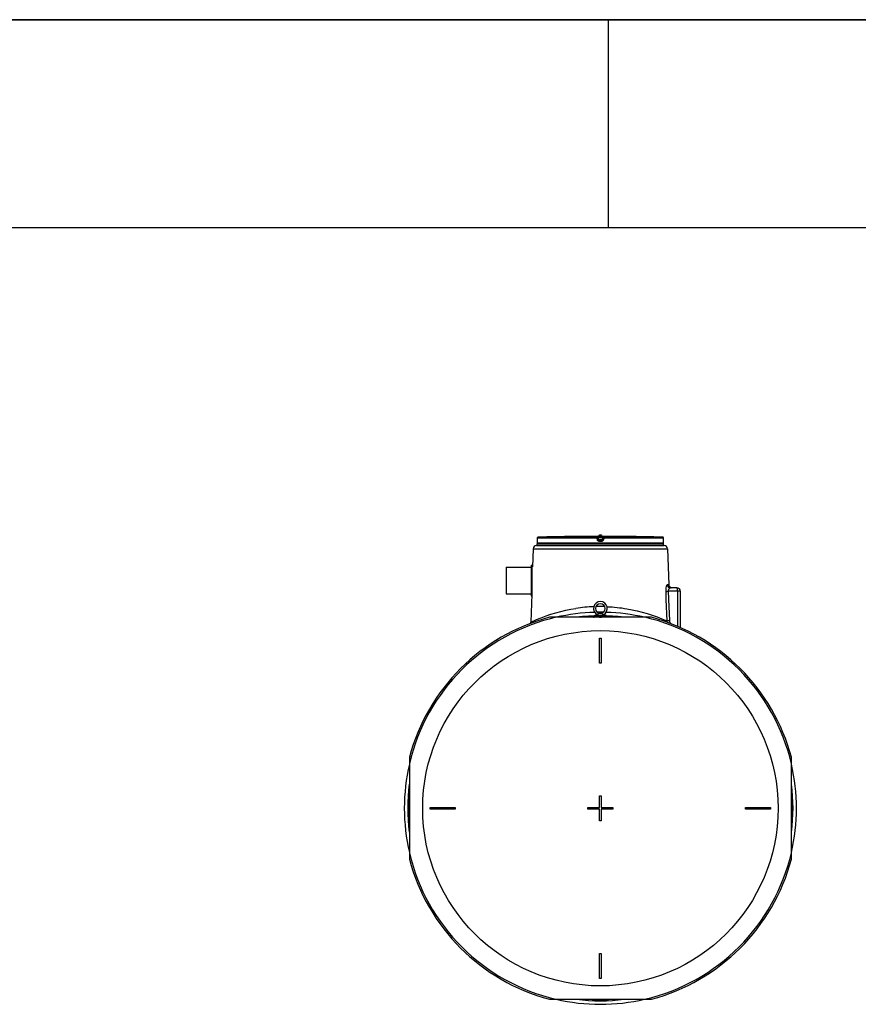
# Model space of a CAD drawing. Header units: millimetres. Extents: x 0 to 297, y 0 to 210.
# Tile 12 of 20: x 120 to 161, y 163 to 210. Entities that reach past the tile are written whole.
import ezdxf

# ---------------------------------------------------------------- set-up
doc = ezdxf.new("R2010")
doc.units = ezdxf.units.MM
doc.header["$LTSCALE"] = 16.335
doc.layers.get('0').update_dxf_attribs({"linetype": 'CONTINUOUS'})
doc.layers.add('AXES_REF', color=7, linetype='CONTINUOUS')

# ---------------------------------------------------------------- blocks, each defined once
blk = doc.blocks.new('MARGEA4_BL0', base_point=(148.514, 105.014))
at = {"color": 7, "linetype": 'Continuous'}
for p, q in [((297.014, 210.014), (0.014, 210.014)), ((148.514, 210.014), (148.514, 200.014)), ((287.014, 200.014), (10.014, 200.014))]:
    blk.add_line(p, q, dxfattribs=at)

msp = doc.modelspace()

# ---------------------------------------------------------------- linework, layer by layer
at = {"color": 7, "linetype": 'Continuous'}
for p, q in [((0, 210), (297, 210)), ((145.103, 185.095), (145.102, 184.998)), ((146.892, 185.167), (146.841, 185.166)), ((146.897, 185.167), (146.885, 185.167)), ((146.897, 185.167), (146.896, 185.167)), ((146.897, 185.167), (146.897, 185.167)), ((146.897, 185.167), (146.897, 185.167)), ((148.034, 185.044), (148.023, 185.131)), ((148.254, 185.131), (148.243, 185.041)), ((149.381, 185.167), (149.381, 185.167)), ((149.382, 185.167), (149.381, 185.167)), ((149.381, 185.167), (149.381, 185.167)), ((149.381, 185.167), (149.381, 185.167)), ((149.435, 185.166), (149.382, 185.167)), ((149.437, 185.166), (149.435, 185.166)), ((151.175, 185.005), (151.175, 185.095)), ((145.072, 184.734), (151.206, 184.734)), ((145.101, 184.947), (145.1, 184.941)), ((145.102, 184.967), (145.101, 184.962)), ((145.101, 184.962), (145.101, 184.958)), ((145.101, 184.958), (145.101, 184.954)), ((145.101, 184.954), (145.101, 184.951)), ((145.101, 184.951), (145.101, 184.949)), ((145.101, 184.949), (145.101, 184.947)), ((145.101, 184.947), (145.101, 184.947)), ((145.102, 184.998), (145.102, 184.991)), ((145.102, 184.991), (145.102, 184.984)), ((145.102, 184.984), (145.102, 184.978)), ((145.102, 184.978), (145.102, 184.972)), ((145.102, 184.972), (145.102, 184.967)), ((148.034, 185.044), (148.034, 185.041)), ((151.175, 184.997), (151.175, 185.005)), ((151.175, 184.99), (151.175, 184.997)), ((151.176, 184.983), (151.175, 184.99)), ((151.176, 184.976), (151.176, 184.983)), ((151.176, 184.97), (151.176, 184.976)), ((151.176, 184.964), (151.176, 184.97)), ((151.176, 184.96), (151.176, 184.964)), ((151.176, 184.956), (151.176, 184.96)), ((151.177, 184.953), (151.176, 184.956)), ((151.177, 184.95), (151.177, 184.953)), ((151.177, 184.948), (151.177, 184.95)), ((151.177, 184.947), (151.177, 184.948)), ((151.177, 184.941), (151.177, 184.947)), ((151.179, 184.854), (151.179, 184.935)), ((144.912, 184.579), (144.883, 183.714)), ((151.366, 184.579), (151.424, 182.848)), ((144.804, 183.786), (144.804, 182.322)), ((144.804, 183.786), (144.836, 183.786)), ((144.836, 183.786), (144.836, 182.322)), ((144.84, 183.714), (144.883, 183.714)), ((144.838, 182.394), (144.793, 181.049)), ((144.804, 182.322), (144.836, 182.322)), ((151.819, 182.694), (151.508, 182.694)), ((151.979, 182.534), (151.979, 180.793)), ((147.865, 181.358), (147.865, 181.39)), ((147.865, 181.39), (148.413, 181.39)), ((148.139, 181.474), (148.138, 181.474)), ((148.413, 181.358), (148.413, 181.39)), ((150.59, 181.282), (145.687, 181.282)), ((147.918, 181.282), (147.88, 181.296)), ((148.079, 181.284), (148.079, 181.283)), ((148.184, 181.282), (148.198, 181.288)), ((148.099, 179.082), (148.099, 180.282)), ((148.099, 180.282), (148.179, 180.282)), ((148.179, 180.282), (148.179, 179.082)), ((148.179, 179.082), (148.099, 179.082)), ((138.959, 174.553), (138.959, 169.65)), ((157.319, 169.65), (157.319, 174.553)), ((148.099, 172.702), (148.179, 172.702)), ((148.099, 172.142), (148.099, 172.702)), ((148.179, 172.702), (148.179, 172.142)), ((139.959, 172.062), (139.959, 172.142)), ((139.959, 172.142), (141.159, 172.142)), ((141.159, 172.062), (139.959, 172.062)), ((141.159, 172.142), (141.159, 172.062)), ((147.539, 172.142), (148.099, 172.142)), ((147.539, 172.062), (147.539, 172.142)), ((148.099, 172.062), (147.539, 172.062)), ((148.099, 171.502), (148.099, 172.062)), ((148.179, 172.142), (148.739, 172.142)), ((148.739, 172.062), (148.179, 172.062)), ((148.179, 172.062), (148.179, 171.502)), ((148.739, 172.142), (148.739, 172.062)), ((155.119, 172.142), (156.319, 172.142)), ((155.119, 172.062), (155.119, 172.142)), ((156.319, 172.062), (155.119, 172.062)), ((156.319, 172.142), (156.319, 172.062)), ((148.179, 171.502), (148.099, 171.502)), ((148.099, 165.122), (148.179, 165.122)), ((148.099, 163.922), (148.099, 165.122)), ((148.179, 165.122), (148.179, 163.922)), ((148.179, 163.922), (148.099, 163.922)), ((145.687, 162.922), (150.59, 162.922))]:
    msp.add_line(p, q, dxfattribs=at)
at = {"color": 9, "linetype": 'Continuous'}
for p, q in [((145.103, 185.095), (145.102, 185.005)), ((147.981, 185.095), (145.103, 185.095)), ((145.103, 185.095), (145.103, 185.095)), ((147.983, 185.135), (145.142, 185.135)), ((146.897, 185.167), (146.897, 185.167)), ((147.993, 185.005), (147.981, 185.095)), ((147.983, 185.135), (147.983, 185.166)), ((148.023, 185.1), (148.023, 185.131)), ((148.034, 185.01), (148.023, 185.1)), ((148.04, 185.167), (148.04, 185.127)), ((148.04, 185.167), (148.139, 185.167)), ((148.05, 185.047), (148.04, 185.127)), ((148.238, 185.127), (148.04, 185.127)), ((148.139, 185.167), (148.238, 185.167)), ((148.238, 185.127), (148.228, 185.047)), ((148.238, 185.167), (148.238, 185.127)), ((148.254, 185.1), (148.243, 185.01)), ((148.254, 185.131), (148.254, 185.1)), ((148.296, 185.095), (148.285, 185.005)), ((148.294, 185.166), (148.294, 185.135)), ((151.136, 185.135), (148.294, 185.135)), ((151.175, 185.095), (148.296, 185.095)), ((149.381, 185.167), (149.381, 185.167)), ((151.175, 185.095), (151.175, 185.095)), ((151.175, 185.005), (151.175, 185.095)), ((145.099, 184.935), (145.099, 184.935)), ((151.179, 184.854), (145.099, 184.854)), ((145.102, 185.005), (145.102, 185.005)), ((145.102, 185.005), (145.102, 185.005)), ((145.102, 185.005), (145.102, 185.005)), ((148.034, 185.041), (148.034, 185.01)), ((148.05, 185.042), (148.05, 185.047)), ((148.05, 185.047), (148.228, 185.047)), ((148.139, 184.935), (148.073, 184.935)), ((148.074, 185.006), (148.074, 184.975)), ((148.074, 185.006), (148.203, 185.006)), ((148.139, 184.975), (148.074, 184.975)), ((148.203, 184.975), (148.139, 184.975)), ((148.204, 184.935), (148.139, 184.935)), ((148.203, 184.975), (148.203, 185.006)), ((148.228, 185.047), (148.227, 185.042)), ((148.228, 185.047), (148.227, 185.042)), ((148.243, 185.041), (148.243, 185.01)), ((151.175, 185.005), (151.175, 185.005)), ((151.175, 185.005), (151.175, 185.005)), ((151.175, 185.005), (151.175, 185.005)), ((151.179, 184.935), (151.178, 184.935)), ((144.912, 184.579), (151.366, 184.579)), ((144.84, 182.404), (144.84, 183.714)), ((151.424, 182.848), (151.351, 182.848)), ((151.276, 182.528), (151.289, 182.174)), ((151.4, 182.534), (151.414, 182.174)), ((151.979, 182.534), (151.4, 182.534)), ((151.841, 182.628), (151.839, 182.644)), ((151.847, 182.534), (151.847, 180.85)), ((151.289, 182.174), (151.291, 182.134)), ((151.291, 182.134), (151.328, 181.12)), ((151.414, 182.174), (151.415, 182.134)), ((151.415, 182.134), (151.453, 181.126)), ((144.793, 181.049), (144.825, 181.064)), ((147.8, 181.295), (147.835, 181.282)), ((148.033, 181.282), (147.995, 181.296))]:
    msp.add_line(p, q, dxfattribs=at)
at = {"color": 7, "linetype": 'Continuous'}
for points in [[(145.1, 184.943), (145.099, 184.941), (145.099, 184.94), (145.099, 184.938), (145.099, 184.937), (145.099, 184.935), (145.099, 184.854)], [(145.101, 184.947), (145.1, 184.946), (145.1, 184.945), (145.1, 184.943)], [(151.178, 184.943), (151.178, 184.945), (151.177, 184.946), (151.177, 184.947)], [(151.179, 184.935), (151.179, 184.935), (151.179, 184.937), (151.179, 184.938), (151.178, 184.94), (151.178, 184.941), (151.178, 184.943)]]:
    msp.add_lwpolyline(points, dxfattribs=at)
for centre, radius, start, end in [((145.143, 185.095), 0.04, 91.4864, 179.6295), ((148.139, 69.634), 115.54, 90.64358, 91.48637), ((146.897, 185.127), 0.04, 90.7542, 93.485), ((148.139, 69.634), 115.54, 89.3842, 90.6158), ((146.897, 185.127), 0.04, 90.7595, 91.1227), ((149.38, 185.127), 0.04, 88.8748, 89.2384), ((149.38, 185.127), 0.04, 86.515, 89.2436), ((148.139, 69.634), 115.54, 88.51363, 89.35642), ((151.135, 185.095), 0.04, 0.3712, 88.5136), ((145.072, 184.574), 0.16, 90, 178.0816), ((145.139, 184.854), 0.04, 180, 270), ((151.139, 184.854), 0.04, 270, 360), ((151.206, 184.574), 0.16, 1.9184, 90), ((144.84, 183.718), 0.004, 180, 270), ((151.584, 182.854), 0.16, 181.9184, 252.3837), ((144.84, 182.39), 0.004, 113.6709, 180), ((151.819, 182.534), 0.16, 0, 90), ((148.139, 181.706), 0.332, 296.4383, 243.5617), ((148.139, 181.706), 0.232, 270.0631, 269.9369), ((148.139, 172.102), 9.256, 82.8825, 97.1175), ((148.139, 172.102), 9.2, 86.7283, 93.2717), ((148.139, 181.274), 0.2, 137.6537, 144.5496), ((148.139, 181.356), 0.117, 90.5532, 90.6693), ((148.139, 181.274), 0.2, 89.9268, 90.0732), ((148.139, 181.274), 0.2, 35.4504, 42.3463), ((148.139, 172.102), 9.502, 104.9526, 165.0474), ((144.394, 181.063), 0.4, 349.8865, 358.0814), ((148.139, 172.102), 9.502, 14.9526, 75.0474), ((148.139, 172.102), 9.256, 172.853, 187.147), ((148.139, 172.102), 9.256, 352.853, 7.147), ((148.139, 172.102), 9.2, 176.5382, 183.4618), ((148.139, 172.102), 9.2, 356.5382, 3.4618), ((148.139, 172.102), 9.502, 194.9526, 255.0474), ((148.139, 172.102), 9.502, 284.9526, 345.0474), ((148.139, 172.102), 9.256, 262.8825, 277.1175), ((148.139, 172.102), 9.2, 266.7283, 273.2717)]:
    msp.add_arc(centre, radius, start, end, dxfattribs=at)
at = {"color": 9, "linetype": 'Continuous'}
for centre, radius, start, end in [((145.143, 185.095), 0.04, 177.7307, 179.629), ((145.143, 185.095), 0.04, 179.6295, 180), ((145.143, 185.095), 0.0402, 92.7428, 110.7822), ((145.143, 185.095), 0.0398, 91.4905, 92.6859), ((151.135, 185.095), 0.0398, 87.3814, 88.5095), ((151.135, 185.095), 0.0401, 70.3429, 87.334), ((151.135, 185.095), 0.0401, 1.1342, 2.2668), ((151.135, 185.095), 0.04, 0.0002, 1.1343), ((145.14, 184.935), 0.0401, 170.9318, 179.9938), ((145.14, 184.935), 0.04, 168.2575, 170.9244), ((151.138, 184.935), 0.04, 9.0756, 11.7424), ((151.138, 184.935), 0.0401, 0.0062, 9.0682), ((148.141, 174.03), 7.77, 92.3774, 98.7124), ((148.139, 174.063), 7.738, 88.4205, 91.5787), ((148.139, 172.102), 9.426, 103.1224, 166.8776), ((148.139, 172.102), 9.426, 13.1224, 76.8776), ((151.718, 181.128), 0.39, 181.1778, 191.7022), ((148.139, 172.102), 9.426, 193.1224, 256.8776), ((148.139, 172.102), 9.426, 283.1224, 346.8776)]:
    msp.add_arc(centre, radius, start, end, dxfattribs=at)
for points, knots in [([(145.129, 185.132), (145.121, 185.129), (145.108, 185.12), (145.103, 185.104), (145.103, 185.096)], [0, 0, 0, 0, 0.49982, 1, 1, 1, 1]), ([(147.981, 185.095), (147.981, 185.1), (147.981, 185.109), (147.982, 185.121), (147.982, 185.13), (147.983, 185.133), (147.983, 185.135), (147.983, 185.135)], [0, 0, 0, 0, 0.375485, 0.695825, 0.914118, 0.974519, 1, 1, 1, 1]), ([(147.981, 185.095), (147.987, 185.095), (147.996, 185.097), (148.008, 185.098), (148.016, 185.099), (148.02, 185.1), (148.022, 185.099), (148.023, 185.1), (148.023, 185.1)], [0, 0, 0, 0, 0.377944, 0.702721, 0.828192, 0.921863, 0.979915, 1, 1, 1, 1]), ([(147.983, 185.166), (147.983, 185.167), (147.986, 185.166), (147.988, 185.167), (147.994, 185.167), (148, 185.167), (148.009, 185.167), (148.022, 185.167), (148.033, 185.167), (148.04, 185.167)], [0, 0, 0, 0, 0.019479, 0.076791, 0.169668, 0.294386, 0.446011, 0.618643, 1, 1, 1, 1]), ([(147.983, 185.166), (147.993, 185.166), (148.012, 185.159), (148.022, 185.141), (148.023, 185.131)], [0, 0, 0, 0, 0.50001, 1, 1, 1, 1]), ([(147.983, 185.135), (147.993, 185.135), (148.012, 185.128), (148.022, 185.109), (148.023, 185.1)], [0, 0, 0, 0, 0.500055, 1, 1, 1, 1]), ([(148.023, 185.131), (148.023, 185.132), (148.026, 185.13), (148.029, 185.13), (148.034, 185.128), (148.038, 185.127), (148.04, 185.127)], [0, 0, 0, 0, 0.081427, 0.307017, 0.629699, 1, 1, 1, 1]), ([(148.238, 185.167), (148.245, 185.167), (148.255, 185.167), (148.269, 185.167), (148.277, 185.167), (148.284, 185.167), (148.289, 185.167), (148.292, 185.166), (148.294, 185.167), (148.294, 185.166)], [0, 0, 0, 0, 0.381355, 0.553986, 0.705611, 0.83033, 0.923208, 0.98052, 1, 1, 1, 1]), ([(148.238, 185.127), (148.24, 185.127), (148.243, 185.128), (148.249, 185.13), (148.252, 185.13), (148.254, 185.132), (148.254, 185.131)], [0, 0, 0, 0, 0.369623, 0.692433, 0.918239, 1, 1, 1, 1]), ([(148.294, 185.166), (148.285, 185.166), (148.265, 185.159), (148.256, 185.141), (148.254, 185.131)], [0, 0, 0, 0, 0.50001, 1, 1, 1, 1]), ([(148.294, 185.135), (148.285, 185.135), (148.265, 185.128), (148.256, 185.109), (148.254, 185.1)], [0, 0, 0, 0, 0.500055, 1, 1, 1, 1]), ([(148.254, 185.1), (148.255, 185.1), (148.256, 185.099), (148.258, 185.1), (148.262, 185.099), (148.27, 185.098), (148.281, 185.097), (148.291, 185.095), (148.296, 185.095)], [0, 0, 0, 0, 0.020059, 0.078086, 0.171734, 0.297186, 0.621936, 1, 1, 1, 1]), ([(148.294, 185.135), (148.294, 185.135), (148.295, 185.133), (148.295, 185.13), (148.296, 185.121), (148.296, 185.109), (148.296, 185.1), (148.296, 185.095)], [0, 0, 0, 0, 0.025481, 0.085882, 0.304175, 0.624515, 1, 1, 1, 1]), ([(151.175, 185.096), (151.174, 185.104), (151.169, 185.12), (151.156, 185.13), (151.148, 185.132)], [0, 0, 0, 0, 0.500184, 1, 1, 1, 1]), ([(145.1, 184.943), (145.1, 184.941), (145.1, 184.939), (145.1, 184.935), (145.099, 184.935)], [0, 0, 0, 0, 0.74268, 1, 1, 1, 1]), ([(145.102, 185.005), (145.102, 184.998), (145.102, 184.978), (145.101, 184.957), (145.1, 184.943)], [0, 0, 0, 0, 0.311113, 1, 1, 1, 1]), ([(148.034, 185.01), (148.034, 185.01), (148.033, 185.009), (148.031, 185.01), (148.027, 185.009), (148.019, 185.008), (148.008, 185.007), (147.998, 185.006), (147.993, 185.005)], [0, 0, 0, 0, 0.020038, 0.078019, 0.171603, 0.296994, 0.621732, 1, 1, 1, 1]), ([(148.073, 184.935), (148.054, 184.935), (148.015, 184.949), (147.995, 184.986), (147.993, 185.005)], [0, 0, 0, 0, 0.500212, 1, 1, 1, 1]), ([(148.034, 185.044), (148.034, 185.045), (148.037, 185.044), (148.039, 185.045), (148.044, 185.046), (148.048, 185.046), (148.05, 185.047)], [0, 0, 0, 0, 0.076481, 0.292975, 0.616687, 1, 1, 1, 1]), ([(148.034, 185.041), (148.034, 185.041), (148.037, 185.041), (148.041, 185.041), (148.047, 185.041), (148.05, 185.042)], [0, 0, 0, 0, 0.086255, 0.302363, 1, 1, 1, 1]), ([(148.034, 185.041), (148.036, 185.032), (148.046, 185.013), (148.065, 185.006), (148.074, 185.006)], [0, 0, 0, 0, 0.521741, 1, 1, 1, 1]), ([(148.074, 184.975), (148.065, 184.975), (148.045, 184.982), (148.036, 185), (148.034, 185.01)], [0, 0, 0, 0, 0.499943, 1, 1, 1, 1]), ([(148.074, 185.006), (148.068, 185.006), (148.054, 185.017), (148.051, 185.033), (148.05, 185.042)], [0, 0, 0, 0, 0.396195, 1, 1, 1, 1]), ([(148.074, 184.975), (148.073, 184.974), (148.074, 184.969), (148.073, 184.961), (148.073, 184.949), (148.073, 184.94), (148.073, 184.935)], [0, 0, 0, 0, 0.083798, 0.30225, 0.623403, 1, 1, 1, 1]), ([(148.227, 185.042), (148.227, 185.033), (148.223, 185.017), (148.209, 185.006), (148.203, 185.006)], [0, 0, 0, 0, 0.603805, 1, 1, 1, 1]), ([(148.203, 185.006), (148.213, 185.006), (148.232, 185.013), (148.242, 185.032), (148.243, 185.041)], [0, 0, 0, 0, 0.478258, 1, 1, 1, 1]), ([(148.243, 185.01), (148.242, 185), (148.232, 184.982), (148.213, 184.975), (148.203, 184.975)], [0, 0, 0, 0, 0.500009, 1, 1, 1, 1]), ([(148.203, 184.975), (148.204, 184.974), (148.203, 184.969), (148.204, 184.961), (148.204, 184.949), (148.204, 184.94), (148.204, 184.935)], [0, 0, 0, 0, 0.083798, 0.30225, 0.623403, 1, 1, 1, 1]), ([(148.285, 185.005), (148.282, 184.986), (148.263, 184.949), (148.223, 184.935), (148.204, 184.935)], [0, 0, 0, 0, 0.499788, 1, 1, 1, 1]), ([(148.227, 185.042), (148.231, 185.041), (148.236, 185.041), (148.241, 185.041), (148.243, 185.041), (148.243, 185.041)], [0, 0, 0, 0, 0.697637, 0.913745, 1, 1, 1, 1]), ([(148.228, 185.047), (148.23, 185.046), (148.233, 185.046), (148.239, 185.045), (148.241, 185.044), (148.244, 185.045), (148.244, 185.044)], [0, 0, 0, 0, 0.381817, 0.705777, 0.922823, 1, 1, 1, 1]), ([(148.243, 185.01), (148.243, 185.01), (148.245, 185.009), (148.247, 185.01), (148.251, 185.009), (148.258, 185.008), (148.27, 185.007), (148.28, 185.006), (148.285, 185.005)], [0, 0, 0, 0, 0.020038, 0.078019, 0.171603, 0.296994, 0.621732, 1, 1, 1, 1]), ([(151.177, 184.943), (151.177, 184.946), (151.176, 184.967), (151.175, 184.988), (151.175, 185.005)], [0, 0, 0, 0, 0.17373, 1, 1, 1, 1]), ([(151.178, 184.935), (151.177, 184.935), (151.178, 184.939), (151.177, 184.941), (151.177, 184.943)], [0, 0, 0, 0, 0.257315, 1, 1, 1, 1]), ([(151.351, 182.848), (151.316, 182.848), (151.283, 182.693), (151.273, 182.605), (151.276, 182.528)], [0, 0, 0, 0, 0.315791, 1, 1, 1, 1]), ([(151.276, 182.528), (151.281, 182.529), (151.318, 182.531), (151.355, 182.532), (151.387, 182.533)], [0, 0, 0, 0, 0.134976, 1, 1, 1, 1]), ([(151.508, 182.694), (151.495, 182.694), (151.428, 182.673), (151.396, 182.589), (151.4, 182.534)], [0, 0, 0, 0, 0.18263, 1, 1, 1, 1]), ([(151.835, 182.663), (151.833, 182.67), (151.83, 182.681), (151.823, 182.694), (151.819, 182.694)], [0, 0, 0, 0, 0.672868, 1, 1, 1, 1]), ([(151.839, 182.644), (151.838, 182.647), (151.837, 182.653), (151.836, 182.66), (151.835, 182.663)], [0, 0, 0, 0, 0.523201, 1, 1, 1, 1]), ([(148.459, 181.794), (148.778, 181.781), (149.761, 181.679), (150.718, 181.39), (151.328, 181.12)], [0, 0, 0, 0, 0.323576, 1, 1, 1, 1]), ([(144.825, 181.064), (144.905, 181.101), (145.587, 181.403), (146.315, 181.611), (146.964, 181.711)], [0, 0, 0, 0, 0.11947, 1, 1, 1, 1]), ([(151.328, 181.12), (151.333, 181.12), (151.37, 181.122), (151.407, 181.124), (151.439, 181.125)], [0, 0, 0, 0, 0.133473, 1, 1, 1, 1])]:
    msp.add_open_spline(points, degree=3, knots=knots, dxfattribs=at)
at = {"color": 7, "linetype": 'Continuous'}
for points, knots in [([(148.059, 185.179), (148.059, 185.197), (148.078, 185.236), (148.119, 185.249), (148.139, 185.249)], [0, 0, 0, 0, 0.476532, 1, 1, 1, 1]), ([(148.139, 185.249), (148.159, 185.249), (148.199, 185.236), (148.219, 185.197), (148.219, 185.179)], [0, 0, 0, 0, 0.523468, 1, 1, 1, 1]), ([(148.138, 181.474), (148.109, 181.473), (148.056, 181.453), (148.01, 181.421), (147.991, 181.408)], [0, 0, 0, 0, 0.540144, 1, 1, 1, 1]), ([(148.287, 181.408), (148.28, 181.413), (148.259, 181.428), (148.224, 181.449), (148.182, 181.468), (148.153, 181.474), (148.139, 181.474)], [0, 0, 0, 0, 0.156789, 0.460122, 0.748479, 1, 1, 1, 1]), ([(148.092, 181.282), (148.095, 181.282), (148.111, 181.283), (148.126, 181.284), (148.139, 181.284)], [0, 0, 0, 0, 0.202875, 1, 1, 1, 1]), ([(148.139, 181.284), (148.152, 181.285), (148.17, 181.285), (148.19, 181.287), (148.197, 181.287), (148.198, 181.288)], [0, 0, 0, 0, 0.672758, 0.8957, 1, 1, 1, 1])]:
    msp.add_open_spline(points, degree=3, knots=knots, dxfattribs=at)
at = {"color": 9, "linetype": 'Continuous'}
for points in [[(151.351, 182.848), (151.354, 182.775), (151.434, 182.694), (151.508, 182.694)], [(151.847, 182.534), (151.847, 182.565), (151.845, 182.597), (151.841, 182.628)], [(151.453, 181.126), (151.455, 181.076), (151.474, 181.026), (151.505, 180.987)]]:
    msp.add_open_spline(points, degree=3, dxfattribs=at)
at = {"layer": 'AXES_REF', "color": 7, "linetype": 'Continuous'}
for p, q in [((148.059, 185.174), (148.059, 185.179)), ((148.219, 185.174), (148.219, 185.179)), ((145.099, 184.734), (145.099, 184.814)), ((145.099, 184.814), (151.179, 184.814)), ((151.179, 184.734), (151.179, 184.814)), ((143.604, 183.694), (143.604, 182.414)), ((143.604, 183.694), (144.804, 183.694)), ((143.604, 182.414), (144.804, 182.414)), ((148.079, 181.283), (148.079, 181.282))]:
    msp.add_line(p, q, dxfattribs=at)
at = {"layer": 'AXES_REF', "color": 9, "linetype": 'Continuous'}
msp.add_circle((148.139, 172.102), 8.54, dxfattribs=at)
at = {"layer": 'AXES_REF', "color": 7, "linetype": 'Continuous'}
for start, end in [(91.6558, 103.0385), (89.1505, 90.8495), (76.9615, 88.3442), (166.9615, 193.0385), (346.9615, 13.0385), (256.9615, 283.0385)]:
    msp.add_arc((148.139, 172.102), 9.424, start, end, dxfattribs=at)

# ---------------------------------------------------------------- block references
at = {"color": 2, "linetype": 'Continuous'}
msp.add_blockref('MARGEA4_BL0', (148.514, 105.014), dxfattribs=at)

doc.saveas('drawing.dxf')
